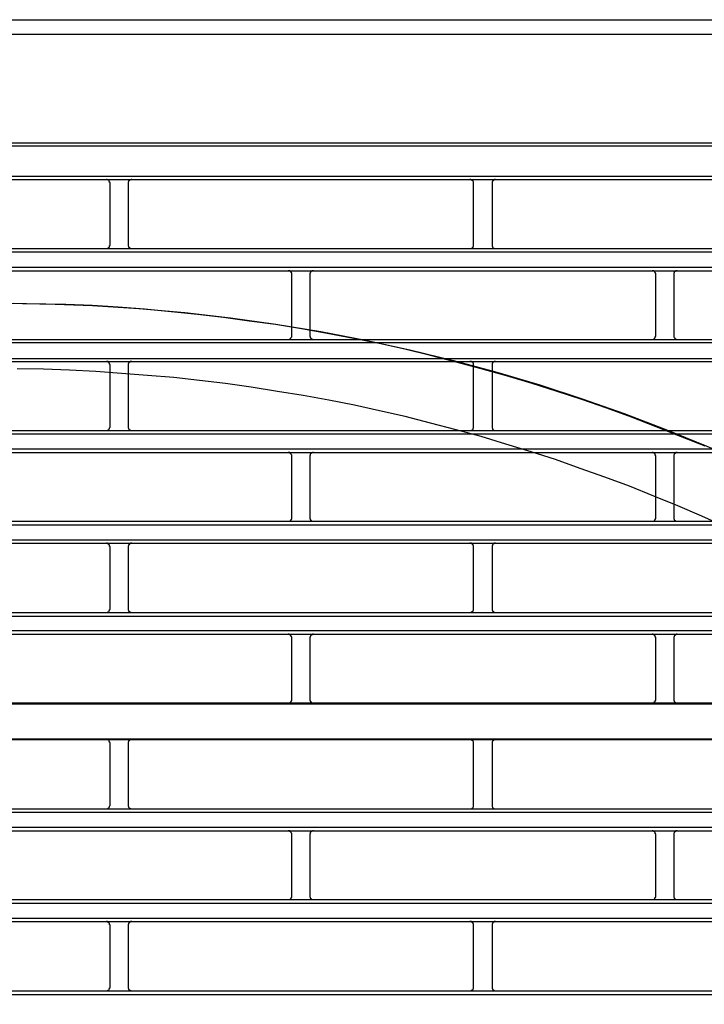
# Model space of a CAD drawing. Header units: millimetres. Extents: x 50532 to 99257, y 49161 to 61325.
# Tile 137 of 256: x 76399 to 76433, y 51670 to 51719. Entities that reach past the tile are written whole.
import ezdxf

# ---------------------------------------------------------------- set-up
doc = ezdxf.new("R2010")
doc.units = ezdxf.units.MM
doc.layers.add('AQUAREA', color=7, linetype='Continuous')

# ---------------------------------------------------------------- blocks, each defined once
blk = doc.blocks.new('SPLIT')
at = {"layer": 'AQUAREA'}
for points in [[(24316.35, -979.25), (24869.92, -979.25)], [(24316, -981.21), (24870.27, -981.21)], [(24308.59, -996.05), (24877.69, -996.05)], [(24308.59, -996.47), (24877.69, -996.47)], [(24308.59, -1000.6), (24877.69, -1000.6)], [(24308.59, -1001.02), (24877.69, -1001.02)], [(24616.73, -1001.51), (24616.73, -1001.51), (24616.73, -1001.44), (24616.66, -1001.44), (24616.66, -1001.37), (24616.66, -1001.3), (24616.59, -1001.3), (24616.59, -1001.23), (24616.59, -1001.16), (24616.52, -1001.16), (24616.45, -1001.09), (24616.38, -1001.09), (24616.31, -1001.09), (24616.31, -1001.02), (24616.24, -1001.02)], [(24616.73, -1009.98), (24616.73, -1001.51)], [(24619.67, -1001.02), (24619.67, -1001.02), (24619.6, -1001.02), (24619.6, -1001.09), (24619.53, -1001.09), (24619.46, -1001.09), (24619.39, -1001.09), (24619.39, -1001.16), (24619.32, -1001.16), (24619.32, -1001.23), (24619.25, -1001.23), (24619.25, -1001.3), (24619.25, -1001.37), (24619.18, -1001.37), (24619.18, -1001.44), (24619.18, -1001.51)], [(24619.18, -1001.51), (24619.18, -1009.98)], [(24666.29, -1001.51), (24666.29, -1001.51), (24666.29, -1001.44), (24666.29, -1001.37), (24666.29, -1001.3), (24666.22, -1001.3), (24666.22, -1001.23), (24666.15, -1001.23), (24666.15, -1001.16), (24666.08, -1001.16), (24666.08, -1001.09), (24666.01, -1001.09), (24665.94, -1001.09), (24665.94, -1001.02), (24665.87, -1001.02), (24665.8, -1001.02)], [(24666.29, -1009.98), (24666.29, -1001.51)], [(24669.3, -1001.02), (24669.3, -1001.02), (24669.23, -1001.02), (24669.16, -1001.02), (24669.16, -1001.09), (24669.09, -1001.09), (24669.02, -1001.09), (24669.02, -1001.16), (24668.95, -1001.16), (24668.95, -1001.23), (24668.88, -1001.23), (24668.88, -1001.3), (24668.81, -1001.3), (24668.81, -1001.37), (24668.81, -1001.44), (24668.81, -1001.51)], [(24668.81, -1001.51), (24668.81, -1009.98)], [(24343.87, -1010.47), (24842.41, -1010.47)], [(24343.87, -1010.89), (24842.41, -1010.89)], [(24616.24, -1010.47), (24616.24, -1010.47), (24616.31, -1010.47), (24616.38, -1010.47), (24616.38, -1010.4), (24616.45, -1010.4), (24616.52, -1010.4), (24616.52, -1010.33), (24616.59, -1010.33), (24616.59, -1010.26), (24616.66, -1010.26), (24616.66, -1010.19), (24616.66, -1010.12), (24616.66, -1010.05), (24616.73, -1010.05), (24616.73, -1009.98)], [(24619.18, -1009.98), (24619.18, -1009.98), (24619.18, -1010.05), (24619.18, -1010.12), (24619.25, -1010.12), (24619.25, -1010.19), (24619.25, -1010.26), (24619.32, -1010.26), (24619.32, -1010.33), (24619.39, -1010.33), (24619.39, -1010.4), (24619.46, -1010.4), (24619.53, -1010.47), (24619.6, -1010.47), (24619.67, -1010.47)], [(24665.8, -1010.47), (24665.8, -1010.47), (24665.87, -1010.47), (24665.94, -1010.47), (24666.01, -1010.47), (24666.01, -1010.4), (24666.08, -1010.4), (24666.15, -1010.33), (24666.22, -1010.33), (24666.22, -1010.26), (24666.22, -1010.19), (24666.29, -1010.19), (24666.29, -1010.12), (24666.29, -1010.05), (24666.29, -1009.98)], [(24668.81, -1009.98), (24668.81, -1009.98), (24668.81, -1010.05), (24668.81, -1010.12), (24668.81, -1010.19), (24668.88, -1010.19), (24668.88, -1010.26), (24668.88, -1010.33), (24668.95, -1010.33), (24669.02, -1010.4), (24669.09, -1010.4), (24669.09, -1010.47), (24669.16, -1010.47), (24669.23, -1010.47), (24669.3, -1010.47)], [(24343.87, -1012.99), (24842.41, -1012.99)], [(24343.87, -1013.48), (24842.41, -1013.48)], [(24641.51, -1013.97), (24641.51, -1013.9), (24641.51, -1013.83), (24641.51, -1013.76), (24641.44, -1013.76), (24641.44, -1013.69), (24641.44, -1013.62), (24641.37, -1013.62), (24641.37, -1013.55), (24641.3, -1013.55), (24641.23, -1013.55), (24641.23, -1013.48), (24641.16, -1013.48), (24641.09, -1013.48), (24641.02, -1013.48)], [(24644.45, -1013.48), (24644.45, -1013.48), (24644.38, -1013.48), (24644.31, -1013.48), (24644.24, -1013.48), (24644.24, -1013.55), (24644.17, -1013.55), (24644.1, -1013.62), (24644.1, -1013.69), (24644.03, -1013.69), (24644.03, -1013.76), (24644.03, -1013.83), (24643.96, -1013.83), (24643.96, -1013.9), (24643.96, -1013.97)], [(24691.14, -1013.97), (24691.14, -1013.9), (24691.14, -1013.83), (24691.07, -1013.83), (24691.07, -1013.76), (24691.07, -1013.69), (24691, -1013.69), (24691, -1013.62), (24690.93, -1013.55), (24690.86, -1013.55), (24690.86, -1013.48), (24690.79, -1013.48), (24690.72, -1013.48), (24690.65, -1013.48)], [(24694.08, -1013.48), (24694.08, -1013.48), (24694.01, -1013.48), (24693.94, -1013.48), (24693.87, -1013.48), (24693.87, -1013.55), (24693.8, -1013.55), (24693.73, -1013.55), (24693.73, -1013.62), (24693.66, -1013.62), (24693.66, -1013.69), (24693.66, -1013.76), (24693.59, -1013.76), (24693.59, -1013.83), (24693.59, -1013.9), (24693.59, -1013.97)], [(24641.51, -1022.37), (24641.51, -1013.97)], [(24643.96, -1013.97), (24643.96, -1022.37)], [(24691.14, -1022.37), (24691.14, -1013.97)], [(24693.59, -1013.97), (24693.59, -1022.37)], [(24697.86, -1037.42), (24694.5, -1036.09), (24691.21, -1034.76), (24687.85, -1033.43), (24684.49, -1032.24), (24681.06, -1031.05), (24677.7, -1029.93), (24674.27, -1028.88), (24670.77, -1027.83), (24667.34, -1026.85), (24663.91, -1025.94), (24660.41, -1025.03), (24656.91, -1024.19), (24653.41, -1023.42), (24649.91, -1022.72), (24646.34, -1022.02), (24642.84, -1021.39), (24639.27, -1020.83), (24635.7, -1020.34), (24632.2, -1019.85), (24628.63, -1019.43), (24625.06, -1019.08), (24621.42, -1018.73), (24617.85, -1018.45), (24614.28, -1018.24), (24610.71, -1018.1), (24607.14, -1018.03), (24603.5, -1017.96)], [(24308.59, -1022.86), (24877.69, -1022.86)], [(24641.02, -1022.86), (24641.02, -1022.86), (24641.09, -1022.86), (24641.16, -1022.86), (24641.23, -1022.86), (24641.23, -1022.79), (24641.3, -1022.79), (24641.3, -1022.72), (24641.37, -1022.72), (24641.37, -1022.65), (24641.44, -1022.65), (24641.44, -1022.58), (24641.51, -1022.51), (24641.51, -1022.44), (24641.51, -1022.37)], [(24643.96, -1022.37), (24643.96, -1022.37), (24643.96, -1022.44), (24644.03, -1022.44), (24644.03, -1022.51), (24644.03, -1022.58), (24644.03, -1022.65), (24644.1, -1022.65), (24644.1, -1022.72), (24644.17, -1022.72), (24644.17, -1022.79), (24644.24, -1022.79), (24644.31, -1022.86), (24644.38, -1022.86), (24644.45, -1022.86)], [(24690.65, -1022.86), (24690.65, -1022.86), (24690.72, -1022.86), (24690.79, -1022.86), (24690.86, -1022.79), (24690.93, -1022.79), (24690.93, -1022.72), (24691, -1022.72), (24691, -1022.65), (24691.07, -1022.65), (24691.07, -1022.58), (24691.07, -1022.51), (24691.07, -1022.44), (24691.14, -1022.44), (24691.14, -1022.37)], [(24693.59, -1022.37), (24693.59, -1022.37), (24693.59, -1022.44), (24693.59, -1022.51), (24693.66, -1022.58), (24693.66, -1022.65), (24693.73, -1022.65), (24693.73, -1022.72), (24693.8, -1022.72), (24693.8, -1022.79), (24693.87, -1022.79), (24693.87, -1022.86), (24693.94, -1022.86), (24694.01, -1022.86), (24694.08, -1022.86)], [(24308.59, -1023.28), (24877.69, -1023.28)], [(24308.59, -1025.45), (24877.69, -1025.45)], [(24308.59, -1025.87), (24877.69, -1025.87)], [(24700.66, -1048.41), (24697.44, -1046.94), (24694.15, -1045.54), (24690.86, -1044.21), (24687.57, -1042.88), (24684.21, -1041.62), (24680.85, -1040.43), (24677.49, -1039.24), (24674.13, -1038.19), (24670.7, -1037.14), (24667.34, -1036.09), (24663.91, -1035.18), (24660.41, -1034.27), (24656.98, -1033.36), (24653.48, -1032.59), (24650.05, -1031.82), (24646.55, -1031.12), (24643.05, -1030.49), (24639.55, -1029.93), (24635.98, -1029.37), (24632.48, -1028.88), (24628.91, -1028.46), (24625.41, -1028.04), (24621.84, -1027.76), (24618.27, -1027.48), (24614.77, -1027.2), (24611.2, -1027.06), (24607.63, -1026.92), (24604.06, -1026.85)], [(24616.73, -1026.36), (24616.73, -1026.36), (24616.73, -1026.29), (24616.66, -1026.22), (24616.66, -1026.15), (24616.66, -1026.08), (24616.59, -1026.08), (24616.59, -1026.01), (24616.52, -1026.01), (24616.52, -1025.94), (24616.45, -1025.94), (24616.45, -1025.87), (24616.38, -1025.87), (24616.31, -1025.87), (24616.24, -1025.87)], [(24616.73, -1034.76), (24616.73, -1026.36)], [(24619.67, -1025.87), (24619.67, -1025.87), (24619.6, -1025.87), (24619.53, -1025.87), (24619.46, -1025.87), (24619.46, -1025.94), (24619.39, -1025.94), (24619.32, -1025.94), (24619.32, -1026.01), (24619.25, -1026.08), (24619.25, -1026.15), (24619.18, -1026.15), (24619.18, -1026.22), (24619.18, -1026.29), (24619.18, -1026.36)], [(24619.18, -1026.36), (24619.18, -1034.76)], [(24666.29, -1026.36), (24666.29, -1026.36), (24666.29, -1026.29), (24666.29, -1026.22), (24666.29, -1026.15), (24666.22, -1026.08), (24666.22, -1026.01), (24666.15, -1026.01), (24666.15, -1025.94), (24666.08, -1025.94), (24666.01, -1025.87), (24665.94, -1025.87), (24665.87, -1025.87), (24665.8, -1025.87)], [(24666.29, -1034.76), (24666.29, -1026.36)], [(24669.3, -1025.87), (24669.3, -1025.87), (24669.23, -1025.87), (24669.16, -1025.87), (24669.09, -1025.87), (24669.02, -1025.94), (24668.95, -1025.94), (24668.95, -1026.01), (24668.88, -1026.01), (24668.88, -1026.08), (24668.81, -1026.15), (24668.81, -1026.22), (24668.81, -1026.29), (24668.81, -1026.36)], [(24668.81, -1026.36), (24668.81, -1034.76)], [(24616.24, -1035.25), (24616.24, -1035.25), (24616.31, -1035.25), (24616.38, -1035.25), (24616.45, -1035.25), (24616.45, -1035.18), (24616.52, -1035.18), (24616.52, -1035.11), (24616.59, -1035.11), (24616.59, -1035.04), (24616.66, -1035.04), (24616.66, -1034.97), (24616.66, -1034.9), (24616.73, -1034.83), (24616.73, -1034.76)], [(24619.18, -1034.76), (24619.18, -1034.76), (24619.18, -1034.83), (24619.18, -1034.9), (24619.18, -1034.97), (24619.25, -1034.97), (24619.25, -1035.04), (24619.32, -1035.11), (24619.32, -1035.18), (24619.39, -1035.18), (24619.46, -1035.18), (24619.46, -1035.25), (24619.53, -1035.25), (24619.6, -1035.25), (24619.67, -1035.25)], [(24665.8, -1035.25), (24665.8, -1035.25), (24665.87, -1035.25), (24665.94, -1035.25), (24666.01, -1035.25), (24666.08, -1035.18), (24666.15, -1035.18), (24666.15, -1035.11), (24666.22, -1035.11), (24666.22, -1035.04), (24666.22, -1034.97), (24666.29, -1034.97), (24666.29, -1034.9), (24666.29, -1034.83), (24666.29, -1034.76)], [(24668.81, -1034.76), (24668.81, -1034.76), (24668.81, -1034.83), (24668.81, -1034.9), (24668.81, -1034.97), (24668.88, -1034.97), (24668.88, -1035.04), (24668.88, -1035.11), (24668.95, -1035.11), (24668.95, -1035.18), (24669.02, -1035.18), (24669.09, -1035.25), (24669.16, -1035.25), (24669.23, -1035.25), (24669.3, -1035.25)], [(24308.59, -1035.25), (24877.69, -1035.25)], [(24308.59, -1035.74), (24877.69, -1035.74)], [(24308.59, -1037.77), (24877.69, -1037.77)], [(24308.59, -1038.26), (24877.69, -1038.26)], [(24641.51, -1038.75), (24641.51, -1038.75), (24641.51, -1038.68), (24641.51, -1038.61), (24641.44, -1038.54), (24641.44, -1038.47), (24641.37, -1038.47), (24641.37, -1038.4), (24641.3, -1038.4), (24641.3, -1038.33), (24641.23, -1038.33), (24641.23, -1038.26), (24641.16, -1038.26), (24641.09, -1038.26), (24641.02, -1038.26)], [(24641.51, -1047.15), (24641.51, -1038.75)], [(24644.45, -1038.26), (24644.45, -1038.26), (24644.38, -1038.26), (24644.31, -1038.26), (24644.24, -1038.33), (24644.17, -1038.33), (24644.17, -1038.4), (24644.1, -1038.4), (24644.1, -1038.47), (24644.03, -1038.47), (24644.03, -1038.54), (24644.03, -1038.61), (24644.03, -1038.68), (24643.96, -1038.68), (24643.96, -1038.75)], [(24643.96, -1038.75), (24643.96, -1047.15)], [(24691.14, -1038.75), (24691.14, -1038.75), (24691.14, -1038.68), (24691.07, -1038.68), (24691.07, -1038.61), (24691.07, -1038.54), (24691.07, -1038.47), (24691, -1038.47), (24691, -1038.4), (24690.93, -1038.4), (24690.93, -1038.33), (24690.86, -1038.33), (24690.79, -1038.26), (24690.72, -1038.26), (24690.65, -1038.26)], [(24691.14, -1047.15), (24691.14, -1038.75)], [(24694.08, -1038.26), (24694.08, -1038.26), (24694.01, -1038.26), (24693.94, -1038.26), (24693.87, -1038.26), (24693.87, -1038.33), (24693.8, -1038.33), (24693.8, -1038.4), (24693.73, -1038.4), (24693.73, -1038.47), (24693.66, -1038.47), (24693.66, -1038.54), (24693.59, -1038.61), (24693.59, -1038.68), (24693.59, -1038.75)], [(24693.59, -1038.75), (24693.59, -1047.15)], [(24641.02, -1047.64), (24641.02, -1047.64), (24641.09, -1047.64), (24641.16, -1047.64), (24641.23, -1047.64), (24641.23, -1047.57), (24641.3, -1047.57), (24641.37, -1047.57), (24641.37, -1047.5), (24641.44, -1047.5), (24641.44, -1047.43), (24641.44, -1047.36), (24641.51, -1047.36), (24641.51, -1047.29), (24641.51, -1047.22), (24641.51, -1047.15)], [(24643.96, -1047.15), (24643.96, -1047.22), (24643.96, -1047.29), (24644.03, -1047.29), (24644.03, -1047.36), (24644.03, -1047.43), (24644.1, -1047.43), (24644.1, -1047.5), (24644.17, -1047.57), (24644.24, -1047.57), (24644.24, -1047.64), (24644.31, -1047.64), (24644.38, -1047.64), (24644.45, -1047.64)], [(24690.65, -1047.64), (24690.65, -1047.64), (24690.72, -1047.64), (24690.79, -1047.64), (24690.86, -1047.64), (24690.86, -1047.57), (24690.93, -1047.57), (24691, -1047.5), (24691, -1047.43), (24691.07, -1047.43), (24691.07, -1047.36), (24691.07, -1047.29), (24691.14, -1047.29), (24691.14, -1047.22), (24691.14, -1047.15)], [(24693.59, -1047.15), (24693.59, -1047.22), (24693.59, -1047.29), (24693.59, -1047.36), (24693.66, -1047.36), (24693.66, -1047.43), (24693.66, -1047.5), (24693.73, -1047.5), (24693.73, -1047.57), (24693.8, -1047.57), (24693.87, -1047.57), (24693.87, -1047.64), (24693.94, -1047.64), (24694.01, -1047.64), (24694.08, -1047.64)], [(24308.59, -1047.64), (24877.69, -1047.64)], [(24308.59, -1048.13), (24877.69, -1048.13)], [(24308.59, -1050.16), (24877.69, -1050.16)], [(24308.59, -1050.65), (24877.69, -1050.65)], [(24616.73, -1051.14), (24616.73, -1051.14), (24616.73, -1051.07), (24616.66, -1051.07), (24616.66, -1051), (24616.66, -1050.93), (24616.66, -1050.86), (24616.59, -1050.86), (24616.59, -1050.79), (24616.52, -1050.79), (24616.52, -1050.72), (24616.45, -1050.72), (24616.38, -1050.72), (24616.38, -1050.65), (24616.31, -1050.65), (24616.24, -1050.65)], [(24616.73, -1059.61), (24616.73, -1051.14)], [(24619.67, -1050.65), (24619.67, -1050.65), (24619.6, -1050.65), (24619.53, -1050.65), (24619.46, -1050.72), (24619.39, -1050.72), (24619.39, -1050.79), (24619.32, -1050.79), (24619.32, -1050.86), (24619.25, -1050.86), (24619.25, -1050.93), (24619.25, -1051), (24619.18, -1051), (24619.18, -1051.07), (24619.18, -1051.14)], [(24619.18, -1051.14), (24619.18, -1059.61)], [(24666.29, -1051.14), (24666.29, -1051.14), (24666.29, -1051.07), (24666.29, -1051), (24666.29, -1050.93), (24666.22, -1050.93), (24666.22, -1050.86), (24666.22, -1050.79), (24666.15, -1050.79), (24666.08, -1050.72), (24666.01, -1050.72), (24666.01, -1050.65), (24665.94, -1050.65), (24665.87, -1050.65), (24665.8, -1050.65)], [(24666.29, -1059.61), (24666.29, -1051.14)], [(24669.3, -1050.65), (24669.3, -1050.65), (24669.23, -1050.65), (24669.16, -1050.65), (24669.09, -1050.65), (24669.09, -1050.72), (24669.02, -1050.72), (24668.95, -1050.79), (24668.88, -1050.79), (24668.88, -1050.86), (24668.88, -1050.93), (24668.81, -1050.93), (24668.81, -1051), (24668.81, -1051.07), (24668.81, -1051.14)], [(24668.81, -1051.14), (24668.81, -1059.61)], [(24308.59, -1060.1), (24877.69, -1060.1)], [(24308.59, -1060.59), (24877.69, -1060.59)], [(24616.24, -1060.1), (24616.24, -1060.1), (24616.31, -1060.1), (24616.31, -1060.03), (24616.38, -1060.03), (24616.45, -1060.03), (24616.52, -1059.96), (24616.59, -1059.96), (24616.59, -1059.89), (24616.59, -1059.82), (24616.66, -1059.82), (24616.66, -1059.75), (24616.66, -1059.68), (24616.73, -1059.68), (24616.73, -1059.61)], [(24619.18, -1059.61), (24619.18, -1059.61), (24619.18, -1059.68), (24619.18, -1059.75), (24619.25, -1059.75), (24619.25, -1059.82), (24619.25, -1059.89), (24619.32, -1059.89), (24619.32, -1059.96), (24619.39, -1059.96), (24619.39, -1060.03), (24619.46, -1060.03), (24619.53, -1060.03), (24619.6, -1060.03), (24619.6, -1060.1), (24619.67, -1060.1)], [(24665.8, -1060.1), (24665.8, -1060.1), (24665.87, -1060.1), (24665.94, -1060.1), (24665.94, -1060.03), (24666.01, -1060.03), (24666.08, -1060.03), (24666.08, -1059.96), (24666.15, -1059.96), (24666.15, -1059.89), (24666.22, -1059.89), (24666.22, -1059.82), (24666.29, -1059.82), (24666.29, -1059.75), (24666.29, -1059.68), (24666.29, -1059.61)], [(24668.81, -1059.61), (24668.81, -1059.61), (24668.81, -1059.68), (24668.81, -1059.75), (24668.81, -1059.82), (24668.88, -1059.82), (24668.88, -1059.89), (24668.95, -1059.89), (24668.95, -1059.96), (24669.02, -1059.96), (24669.02, -1060.03), (24669.09, -1060.03), (24669.16, -1060.03), (24669.16, -1060.1), (24669.23, -1060.1), (24669.3, -1060.1)], [(24308.59, -1062.55), (24877.69, -1062.55)], [(24308.59, -1063.04), (24877.69, -1063.04)], [(24641.51, -1063.53), (24641.51, -1063.53), (24641.51, -1063.46), (24641.51, -1063.39), (24641.44, -1063.39), (24641.44, -1063.32), (24641.44, -1063.25), (24641.37, -1063.25), (24641.37, -1063.18), (24641.3, -1063.18), (24641.3, -1063.11), (24641.23, -1063.11), (24641.16, -1063.11), (24641.16, -1063.04), (24641.09, -1063.04), (24641.02, -1063.04)], [(24644.45, -1063.04), (24644.45, -1063.04), (24644.38, -1063.04), (24644.31, -1063.04), (24644.31, -1063.11), (24644.24, -1063.11), (24644.17, -1063.11), (24644.17, -1063.18), (24644.1, -1063.18), (24644.1, -1063.25), (24644.03, -1063.32), (24644.03, -1063.39), (24644.03, -1063.46), (24643.96, -1063.46), (24643.96, -1063.53)], [(24691.14, -1063.53), (24691.14, -1063.53), (24691.14, -1063.46), (24691.07, -1063.46), (24691.07, -1063.39), (24691.07, -1063.32), (24691, -1063.25), (24691, -1063.18), (24690.93, -1063.18), (24690.93, -1063.11), (24690.86, -1063.11), (24690.79, -1063.11), (24690.79, -1063.04), (24690.72, -1063.04), (24690.65, -1063.04)], [(24694.08, -1063.04), (24694.08, -1063.04), (24694.01, -1063.04), (24693.94, -1063.04), (24693.94, -1063.11), (24693.87, -1063.11), (24693.8, -1063.11), (24693.8, -1063.18), (24693.73, -1063.18), (24693.73, -1063.25), (24693.66, -1063.25), (24693.66, -1063.32), (24693.66, -1063.39), (24693.59, -1063.39), (24693.59, -1063.46), (24693.59, -1063.53)], [(24641.51, -1071.93), (24641.51, -1063.53)], [(24643.96, -1063.53), (24643.96, -1071.93)], [(24691.14, -1071.93), (24691.14, -1063.53)], [(24693.59, -1063.53), (24693.59, -1071.93)], [(24308.59, -1072.56), (24877.69, -1072.56)], [(24591.39, -1072.42), (24641.02, -1072.42)], [(24641.02, -1072.42), (24641.02, -1072.42), (24641.09, -1072.42), (24641.16, -1072.42), (24641.23, -1072.42), (24641.23, -1072.35), (24641.3, -1072.35), (24641.37, -1072.35), (24641.37, -1072.28), (24641.44, -1072.28), (24641.44, -1072.21), (24641.44, -1072.14), (24641.51, -1072.14), (24641.51, -1072.07), (24641.51, -1072), (24641.51, -1071.93)], [(24641.02, -1072.42), (24690.65, -1072.42)], [(24643.96, -1071.93), (24643.96, -1072), (24643.96, -1072.07), (24644.03, -1072.07), (24644.03, -1072.14), (24644.03, -1072.21), (24644.1, -1072.21), (24644.1, -1072.28), (24644.17, -1072.28), (24644.17, -1072.35), (24644.24, -1072.35), (24644.24, -1072.42), (24644.31, -1072.42), (24644.38, -1072.42), (24644.45, -1072.42)], [(24690.65, -1072.42), (24690.65, -1072.42), (24690.72, -1072.42), (24690.79, -1072.42), (24690.86, -1072.42), (24690.86, -1072.35), (24690.93, -1072.35), (24690.93, -1072.28), (24691, -1072.28), (24691, -1072.21), (24691.07, -1072.21), (24691.07, -1072.14), (24691.07, -1072.07), (24691.14, -1072.07), (24691.14, -1072), (24691.14, -1071.93)], [(24690.65, -1072.42), (24740.21, -1072.42)], [(24693.59, -1071.93), (24693.59, -1072), (24693.59, -1072.07), (24693.59, -1072.14), (24693.66, -1072.14), (24693.66, -1072.21), (24693.66, -1072.28), (24693.73, -1072.28), (24693.73, -1072.35), (24693.8, -1072.35), (24693.87, -1072.35), (24693.87, -1072.42), (24693.94, -1072.42), (24694.01, -1072.42), (24694.08, -1072.42)], [(24308.59, -1077.32), (24877.69, -1077.32)], [(24566.6, -1077.39), (24616.24, -1077.39)], [(24616.24, -1077.39), (24665.8, -1077.39)], [(24616.73, -1077.88), (24616.73, -1077.88), (24616.73, -1077.81), (24616.66, -1077.81), (24616.66, -1077.74), (24616.66, -1077.67), (24616.59, -1077.67), (24616.59, -1077.6), (24616.59, -1077.53), (24616.52, -1077.53), (24616.45, -1077.46), (24616.38, -1077.46), (24616.31, -1077.46), (24616.31, -1077.39), (24616.24, -1077.39)], [(24616.73, -1086.35), (24616.73, -1077.88)], [(24619.67, -1077.39), (24619.67, -1077.39), (24619.6, -1077.39), (24619.6, -1077.46), (24619.53, -1077.46), (24619.46, -1077.46), (24619.39, -1077.46), (24619.39, -1077.53), (24619.32, -1077.53), (24619.32, -1077.6), (24619.25, -1077.6), (24619.25, -1077.67), (24619.25, -1077.74), (24619.18, -1077.74), (24619.18, -1077.81), (24619.18, -1077.88)], [(24619.18, -1077.88), (24619.18, -1086.35)], [(24665.8, -1077.39), (24715.43, -1077.39)], [(24666.29, -1077.88), (24666.29, -1077.88), (24666.29, -1077.81), (24666.29, -1077.74), (24666.29, -1077.67), (24666.22, -1077.67), (24666.22, -1077.6), (24666.15, -1077.6), (24666.15, -1077.53), (24666.08, -1077.53), (24666.08, -1077.46), (24666.01, -1077.46), (24665.94, -1077.46), (24665.94, -1077.39), (24665.87, -1077.39), (24665.8, -1077.39)], [(24666.29, -1086.35), (24666.29, -1077.88)], [(24669.3, -1077.39), (24669.3, -1077.39), (24669.23, -1077.39), (24669.16, -1077.39), (24669.16, -1077.46), (24669.09, -1077.46), (24669.02, -1077.46), (24669.02, -1077.53), (24668.95, -1077.53), (24668.95, -1077.6), (24668.88, -1077.6), (24668.88, -1077.67), (24668.81, -1077.67), (24668.81, -1077.74), (24668.81, -1077.81), (24668.81, -1077.88)], [(24668.81, -1077.88), (24668.81, -1086.35)], [(24308.59, -1086.84), (24877.69, -1086.84)], [(24308.59, -1087.33), (24877.69, -1087.33)], [(24616.24, -1086.84), (24616.24, -1086.84), (24616.31, -1086.84), (24616.38, -1086.84), (24616.45, -1086.84), (24616.45, -1086.77), (24616.52, -1086.77), (24616.52, -1086.7), (24616.59, -1086.7), (24616.59, -1086.63), (24616.66, -1086.63), (24616.66, -1086.56), (24616.66, -1086.49), (24616.73, -1086.42), (24616.73, -1086.35)], [(24619.18, -1086.35), (24619.18, -1086.35), (24619.18, -1086.42), (24619.18, -1086.49), (24619.18, -1086.56), (24619.25, -1086.56), (24619.25, -1086.63), (24619.32, -1086.7), (24619.32, -1086.77), (24619.39, -1086.77), (24619.46, -1086.77), (24619.46, -1086.84), (24619.53, -1086.84), (24619.6, -1086.84), (24619.67, -1086.84)], [(24665.8, -1086.84), (24665.8, -1086.84), (24665.87, -1086.84), (24665.94, -1086.84), (24666.01, -1086.84), (24666.08, -1086.77), (24666.15, -1086.77), (24666.15, -1086.7), (24666.22, -1086.7), (24666.22, -1086.63), (24666.29, -1086.56), (24666.29, -1086.49), (24666.29, -1086.42), (24666.29, -1086.35)], [(24668.81, -1086.35), (24668.81, -1086.35), (24668.81, -1086.42), (24668.81, -1086.49), (24668.81, -1086.56), (24668.88, -1086.63), (24668.88, -1086.7), (24668.95, -1086.7), (24668.95, -1086.77), (24669.02, -1086.77), (24669.09, -1086.84), (24669.16, -1086.84), (24669.23, -1086.84), (24669.3, -1086.84)], [(24308.59, -1089.36), (24877.69, -1089.36)], [(24308.59, -1089.85), (24877.69, -1089.85)], [(24641.51, -1090.34), (24641.51, -1090.34), (24641.51, -1090.27), (24641.51, -1090.2), (24641.44, -1090.13), (24641.44, -1090.06), (24641.37, -1090.06), (24641.37, -1089.99), (24641.3, -1089.99), (24641.3, -1089.92), (24641.23, -1089.92), (24641.23, -1089.85), (24641.16, -1089.85), (24641.09, -1089.85), (24641.02, -1089.85)], [(24644.45, -1089.85), (24644.45, -1089.85), (24644.38, -1089.85), (24644.31, -1089.85), (24644.24, -1089.92), (24644.17, -1089.92), (24644.17, -1089.99), (24644.1, -1089.99), (24644.1, -1090.06), (24644.03, -1090.06), (24644.03, -1090.13), (24644.03, -1090.2), (24644.03, -1090.27), (24643.96, -1090.27), (24643.96, -1090.34)], [(24691.14, -1090.34), (24691.14, -1090.34), (24691.14, -1090.27), (24691.07, -1090.27), (24691.07, -1090.2), (24691.07, -1090.13), (24691.07, -1090.06), (24691, -1090.06), (24691, -1089.99), (24690.93, -1089.99), (24690.93, -1089.92), (24690.86, -1089.92), (24690.79, -1089.85), (24690.72, -1089.85), (24690.65, -1089.85)], [(24694.08, -1089.85), (24694.08, -1089.85), (24694.01, -1089.85), (24693.94, -1089.85), (24693.87, -1089.85), (24693.87, -1089.92), (24693.8, -1089.92), (24693.8, -1089.99), (24693.73, -1089.99), (24693.73, -1090.06), (24693.66, -1090.06), (24693.66, -1090.13), (24693.59, -1090.2), (24693.59, -1090.27), (24693.59, -1090.34)], [(24641.51, -1098.74), (24641.51, -1090.34)], [(24643.96, -1090.34), (24643.96, -1098.74)], [(24691.14, -1098.74), (24691.14, -1090.34)], [(24693.59, -1090.34), (24693.59, -1098.74)], [(24308.59, -1099.23), (24877.69, -1099.23)], [(24641.02, -1099.23), (24641.02, -1099.23), (24641.09, -1099.23), (24641.16, -1099.23), (24641.23, -1099.23), (24641.23, -1099.16), (24641.3, -1099.16), (24641.37, -1099.16), (24641.37, -1099.09), (24641.44, -1099.09), (24641.44, -1099.02), (24641.44, -1098.95), (24641.51, -1098.95), (24641.51, -1098.88), (24641.51, -1098.81), (24641.51, -1098.74)], [(24643.96, -1098.74), (24643.96, -1098.81), (24643.96, -1098.88), (24644.03, -1098.88), (24644.03, -1098.95), (24644.03, -1099.02), (24644.1, -1099.02), (24644.1, -1099.09), (24644.17, -1099.16), (24644.24, -1099.16), (24644.24, -1099.23), (24644.31, -1099.23), (24644.38, -1099.23), (24644.45, -1099.23)], [(24690.65, -1099.23), (24690.65, -1099.23), (24690.72, -1099.23), (24690.79, -1099.23), (24690.86, -1099.23), (24690.86, -1099.16), (24690.93, -1099.16), (24691, -1099.09), (24691, -1099.02), (24691.07, -1099.02), (24691.07, -1098.95), (24691.07, -1098.88), (24691.14, -1098.88), (24691.14, -1098.81), (24691.14, -1098.74)], [(24693.59, -1098.74), (24693.59, -1098.81), (24693.59, -1098.88), (24693.59, -1098.95), (24693.66, -1098.95), (24693.66, -1099.02), (24693.66, -1099.09), (24693.73, -1099.09), (24693.73, -1099.16), (24693.8, -1099.16), (24693.87, -1099.16), (24693.87, -1099.23), (24693.94, -1099.23), (24694.01, -1099.23), (24694.08, -1099.23)], [(24308.59, -1099.72), (24877.69, -1099.72)], [(24308.59, -1101.75), (24877.69, -1101.75)], [(24308.59, -1102.24), (24877.69, -1102.24)], [(24616.73, -1102.73), (24616.73, -1102.73), (24616.73, -1102.66), (24616.66, -1102.66), (24616.66, -1102.59), (24616.66, -1102.52), (24616.66, -1102.45), (24616.59, -1102.45), (24616.59, -1102.38), (24616.52, -1102.38), (24616.52, -1102.31), (24616.45, -1102.31), (24616.38, -1102.31), (24616.38, -1102.24), (24616.31, -1102.24), (24616.24, -1102.24)], [(24619.67, -1102.24), (24619.67, -1102.24), (24619.6, -1102.24), (24619.53, -1102.24), (24619.46, -1102.31), (24619.39, -1102.31), (24619.39, -1102.38), (24619.32, -1102.38), (24619.32, -1102.45), (24619.25, -1102.45), (24619.25, -1102.52), (24619.25, -1102.59), (24619.18, -1102.59), (24619.18, -1102.66), (24619.18, -1102.73)], [(24666.29, -1102.73), (24666.29, -1102.73), (24666.29, -1102.66), (24666.29, -1102.59), (24666.29, -1102.52), (24666.22, -1102.52), (24666.22, -1102.45), (24666.22, -1102.38), (24666.15, -1102.38), (24666.08, -1102.31), (24666.01, -1102.31), (24666.01, -1102.24), (24665.94, -1102.24), (24665.87, -1102.24), (24665.8, -1102.24)], [(24669.3, -1102.24), (24669.3, -1102.24), (24669.23, -1102.24), (24669.16, -1102.24), (24669.09, -1102.24), (24669.09, -1102.31), (24669.02, -1102.31), (24668.95, -1102.38), (24668.88, -1102.38), (24668.88, -1102.45), (24668.88, -1102.52), (24668.81, -1102.52), (24668.81, -1102.59), (24668.81, -1102.66), (24668.81, -1102.73)], [(24616.73, -1111.2), (24616.73, -1102.73)], [(24619.18, -1102.73), (24619.18, -1111.2)], [(24666.29, -1111.2), (24666.29, -1102.73)], [(24668.81, -1102.73), (24668.81, -1111.2)], [(24616.24, -1111.69), (24616.24, -1111.69), (24616.31, -1111.69), (24616.31, -1111.62), (24616.38, -1111.62), (24616.45, -1111.62), (24616.52, -1111.55), (24616.59, -1111.55), (24616.59, -1111.48), (24616.59, -1111.41), (24616.66, -1111.41), (24616.66, -1111.34), (24616.66, -1111.27), (24616.73, -1111.27), (24616.73, -1111.2)], [(24619.18, -1111.2), (24619.18, -1111.2), (24619.18, -1111.27), (24619.18, -1111.34), (24619.25, -1111.34), (24619.25, -1111.41), (24619.25, -1111.48), (24619.32, -1111.48), (24619.32, -1111.55), (24619.39, -1111.55), (24619.39, -1111.62), (24619.46, -1111.62), (24619.53, -1111.62), (24619.6, -1111.62), (24619.6, -1111.69), (24619.67, -1111.69)], [(24665.8, -1111.69), (24665.8, -1111.69), (24665.87, -1111.69), (24665.94, -1111.69), (24665.94, -1111.62), (24666.01, -1111.62), (24666.08, -1111.62), (24666.08, -1111.55), (24666.15, -1111.55), (24666.15, -1111.48), (24666.22, -1111.48), (24666.22, -1111.41), (24666.29, -1111.41), (24666.29, -1111.34), (24666.29, -1111.27), (24666.29, -1111.2)], [(24668.81, -1111.2), (24668.81, -1111.2), (24668.81, -1111.27), (24668.81, -1111.34), (24668.81, -1111.41), (24668.88, -1111.41), (24668.88, -1111.48), (24668.95, -1111.48), (24668.95, -1111.55), (24669.02, -1111.55), (24669.02, -1111.62), (24669.09, -1111.62), (24669.16, -1111.62), (24669.16, -1111.69), (24669.23, -1111.69), (24669.3, -1111.69)], [(24308.59, -1111.69), (24877.69, -1111.69)], [(24308.59, -1112.18), (24877.69, -1112.18)]]:
    blk.add_lwpolyline(points, dxfattribs=at)
blk.add_open_spline([(24849.6, -1265.94), (24849.6, -1128.96), (24738.55, -1017.91), (24601.57, -1017.91), (24464.58, -1017.91), (24353.54, -1128.96), (24353.54, -1265.94), (24353.54, -1402.93), (24464.58, -1513.97), (24601.57, -1513.97), (24738.55, -1513.97), (24849.6, -1402.93), (24849.6, -1265.94)], degree=3, knots=[0, 0, 0, 0, 1, 1, 1, 2, 2, 2, 3, 3, 3, 4, 4, 4, 4], dxfattribs=at)

msp = doc.modelspace()

# ---------------------------------------------------------------- block references
at = {"lineweight": 13, "xscale": 0.3627524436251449, "yscale": 0.3627524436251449, "zscale": 0.3627524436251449}
msp.add_blockref('SPLIT', (67473.663, 52073.924, 0), dxfattribs=at)

doc.saveas('drawing.dxf')
